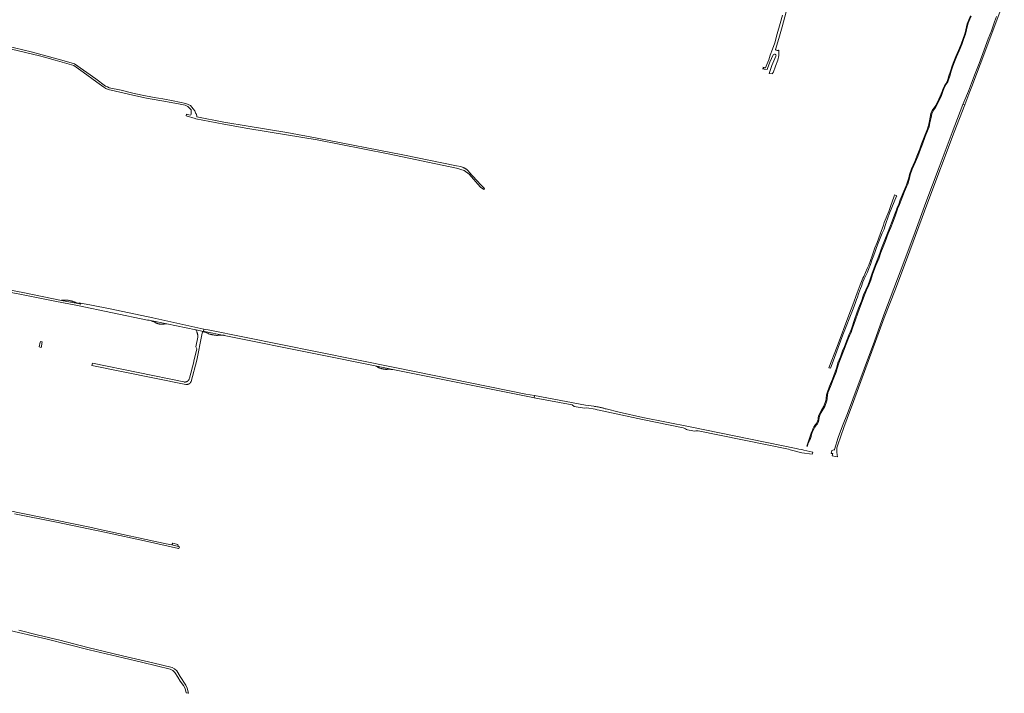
# Model space of a CAD drawing. Extents: x 152825 to 164088, y 457113 to 463005.
# Tile 52 of 256: x 157601 to 158921, y 458194 to 459096. Entities that reach past the tile are written whole.
import ezdxf

# ---------------------------------------------------------------- set-up
doc = ezdxf.new("R2010")
doc.units = 0
doc.header["$LTSCALE"] = 0.5
for name, color, linetype, lineweight in [('B-PV-VH-GESLOTENVERHARDING_ASFALT-GV', 251, 'CONTINUOUS', 18), ('B-PV-VH-HALFVERHARDING_PUIN-GV', 251, 'CONTINUOUS', 18), ('B-PV-VH-ONVERHARD-GV', 251, 'CONTINUOUS', 18), ('B-PV-VH-ONVERHARD_ZAND-GV', 251, 'CONTINUOUS', 18), ('B-PV-VH-OPENVERHARDING_BETONELEMENT-GV', 251, 'CONTINUOUS', 18), ('B-PV-VH-OPENVERHARDING_BETONSTRAATSTEEN-GV', 251, 'CONTINUOUS', 18)]:
    doc.layers.add(name, color=color, linetype=linetype, lineweight=lineweight)

msp = doc.modelspace()

# ---------------------------------------------------------------- linework, layer by layer
at = {"layer": 'B-PV-VH-GESLOTENVERHARDING_ASFALT-GV', "flags": 128}
for points in [[(158910.261, 459100.648), (158907.809, 459093.573), (158903.415, 459081.383), (158899.191, 459070.982), (158893.898, 459056.102), (158886.9, 459037.649), (158881.727, 459024.422), (158876.775, 459011.437), (158872.601, 459000.591), (158866.598, 458986.044), (158865.414, 458983.007), (158867.67, 458982.282), (158874.442, 459000), (158877.136, 459007.048), (158894.661, 459052.918), (158920.787, 459122.316)], [(157541.041, 458740.294), (157605.843, 458727.854), (157648.531, 458719.243), (157678.618, 458713.331), (157772.666, 458694.052), (157774.585, 458693.711), (157776.478, 458693.247), (157798.268, 458688.761), (157837.317, 458680.908), (157847.454, 458678.869), (157848.06, 458681.839), (157779.829, 458696.834), (157722.603, 458708.989), (157697.335, 458713.781), (157680.664, 458717.101), (157683.249, 458715.452), (157679.24, 458716.27), (157657.453, 458720.403), (157607.536, 458730.405), (157519.099, 458747.34)], [(158649.254, 458516.157), (158663.262, 458514.254), (158664.211, 458517.153), (158651.921, 458519.753), (158650.701, 458520.011), (158648.791, 458520.416), (158645.49, 458521.114), (158641.638, 458521.929), (158500, 458550.709), (158436.418, 458563.628), (158404.854, 458570.611), (158387.118, 458574.915), (158387.024, 458574.942), (158386.075, 458575.215), (158385.123, 458575.48), (158384.169, 458575.738), (158383.214, 458575.987), (158382.256, 458576.229), (158381.296, 458576.463), (158380.335, 458576.69), (158379.372, 458576.908), (158378.406, 458577.119), (158377.44, 458577.322), (158376.471, 458577.517), (158375.501, 458577.704), (158374.53, 458577.883), (158373.557, 458578.055), (158372.583, 458578.218), (158371.608, 458578.374), (158370.631, 458578.522), (158359.684, 458580.025), (158291.139, 458592.764), (158290.625, 458589.998), (158341.634, 458580.274), (158344.335, 458578.378), (158358.088, 458575.756), (158361.117, 458576.56), (158372.578, 458574.375), (158375.292, 458573.791), (158377.963, 458573.037), (158400.799, 458568.499), (158435.759, 458560.852), (158490.352, 458549.719)], [(158496.213, 458546.987), (158503.581, 458545.485)], [(158510.445, 458545.622), (158631.672, 458520.902), (158633.601, 458520.171), (158649.254, 458516.157)]]:
    msp.add_lwpolyline(points, dxfattribs=at)
for points in [[(158867.67, 458982.282), (158865.414, 458983.007), (158850.78, 458945.488), (158833.569, 458899.038), (158815.773, 458851.365), (158801.193, 458812.013), (158786.028, 458771.677), (158759.299, 458700.854), (158746.642, 458665.783), (158732.817, 458628.44), (158717.913, 458588.084), (158710.709, 458568.713), (158703.952, 458552.07), (158698.04, 458536.673), (158693.025, 458520.495), (158692.526, 458519.817), (158692.285, 458520.187), (158689.844, 458519.251), (158688.723, 458515.286), (158690.964, 458515.193), (158690.176, 458512.054), (158694.705, 458511.297), (158697.349, 458510.855), (158697.261, 458511.356), (158697.003, 458512.831), (158696.509, 458517.363), (158696.407, 458518.296), (158696.328, 458518.703), (158696.264, 458519.113), (158696.217, 458519.525), (158696.185, 458519.938), (158696.169, 458520.353), (158696.169, 458520.767), (158696.186, 458521.182), (158696.218, 458521.595), (158696.266, 458522.007), (158696.33, 458522.417), (158696.409, 458522.824), (158697.607, 458526.861), (158705.568, 458549.885), (158710.145, 458561.881), (158718.63, 458584.728), (158759.912, 458696.744), (158774.819, 458735.579), (158794.07, 458786.831), (158818.426, 458851.726), (158853.728, 458945.808)], [(157849.899, 458681.464), (157848.06, 458681.839), (157847.454, 458678.869), (157848.739, 458678.611), (157875.323, 458673.478), (158000, 458648.321), (158077.534, 458632.677), (158101.19, 458627.71), (158103.458, 458627.394), (158105.708, 458626.966), (158284.455, 458591.174), (158290.625, 458589.998), (158291.139, 458592.764), (158279.617, 458594.906), (158106.432, 458629.762), (158000, 458651.209), (157853.647, 458680.7)]]:
    msp.add_lwpolyline(points, close=True, dxfattribs=at)
at = {"layer": 'B-PV-VH-GESLOTENVERHARDING_ASFALT-GV'}
for points in [[(158490.352, 458549.719, -0.05064967), (158493.432, 458548.337)], [(158493.432, 458548.337, 0.07393281), (158496.213, 458546.987)], [(158503.581, 458545.485, 0.08341639), (158507.189, 458545.354)], [(158507.189, 458545.354, -0.08047775), (158510.445, 458545.622)]]:
    msp.add_lwpolyline(points, format="xyb", dxfattribs=at)
at = {"layer": 'B-PV-VH-HALFVERHARDING_PUIN-GV', "flags": 128}
msp.add_lwpolyline([(157798.268, 458688.761), (157776.478, 458693.247), (157779.394, 458692.266), (157782.194, 458690.992), (157782.276, 458690.944), (157782.618, 458690.751), (157782.965, 458690.565), (157783.315, 458690.385), (157783.669, 458690.213), (157784.026, 458690.048), (157784.387, 458689.89), (157784.751, 458689.74), (157785.117, 458689.597), (157785.487, 458689.461), (157785.859, 458689.333), (157786.234, 458689.213), (157786.611, 458689.1), (157786.99, 458688.995), (157787.371, 458688.898), (157787.754, 458688.809), (157788.139, 458688.727), (157788.526, 458688.653), (157788.914, 458688.587), (157789.303, 458688.529), (157789.693, 458688.479), (157790.085, 458688.437), (157790.477, 458688.402), (157790.869, 458688.376), (157791.262, 458688.358), (157791.656, 458688.348), (157792.049, 458688.345), (157792.443, 458688.351), (157792.836, 458688.365), (157793.229, 458688.387), (157793.622, 458688.416), (157794.013, 458688.454), (157794.404, 458688.499), (157794.794, 458688.553)], close=True, dxfattribs=at)
at = {"layer": 'B-PV-VH-ONVERHARD-GV', "flags": 128}
msp.add_lwpolyline([(157627.539, 458657.891), (157630.168, 458657.362), (157630.388, 458658.568), (157631.127, 458662.627), (157631.501, 458664.687), (157631.103, 458664.785), (157629.084, 458665.158), (157628.921, 458664.39)], close=True, dxfattribs=at)
at = {"layer": 'B-PV-VH-ONVERHARD_ZAND-GV', "flags": 128}
for points in [[(158623.539, 459102.376), (158620.31, 459091.304), (158616.447, 459077.674), (158613.112, 459065.55), (158610.33, 459056.864), (158607.097, 459049.011), (158605.152, 459042.799), (158602.576, 459036.583), (158600.582, 459032.115), (158597.329, 459032.955)], [(158616.277, 459055.282), (158615.455, 459055.428), (158614.995, 459055.596), (158614.71, 459055.831), (158614.334, 459056.571), (158618.508, 459071.001), (158622.967, 459087.03), (158628.291, 459107.073)], [(158875.31, 459101.411), (158872.222, 459094.217), (158871.255, 459091.995), (158870.519, 459088.91), (158869.246, 459082.87), (158867.682, 459077.516), (158865.807, 459071.361), (158862.788, 459063.56), (158859.185, 459055.049), (158855.911, 459046.974), (158853.295, 459040.518), (158850.918, 459034.676), (158848.616, 459027.607), (158846.638, 459021.06), (158845.22, 459016.17), (158844.12, 459013.769), (158842.209, 459010.658), (158840.759, 459007.94), (158839, 459004.198), (158837.288, 459000), (158834.926, 458994.104), (158833.036, 458989.797), (158828.998, 458981.405), (158826.982, 458978.394), (158825.093, 458976.03), (158824.238, 458974.707), (158822.541, 458970.514), (158821.459, 458965.673), (158819.946, 458958.611), (158818.753, 458953.369), (158817.718, 458950.008), (158815.892, 458945.641), (158814.586, 458942.557), (158813.207, 458939.146), (158809.995, 458929.967), (158807.571, 458923.496), (158803.567, 458913.428), (158800.737, 458906.521), (158796.396, 458896.451), (158793.677, 458888.834), (158792.672, 458884.618), (158790.295, 458876.569), (158788.748, 458872.749), (158786.078, 458866.638), (158781.359, 458855.043), (158778.794, 458848.012), (158777.191, 458844.759), (158776.139, 458841.803), (158773.733, 458834.786), (158770.679, 458826.67), (158767.435, 458818.385), (158764.047, 458810.534), (158759.844, 458799.32), (158756.253, 458790.151), (158754.397, 458785.102), (158751.456, 458776.294), (158747.532, 458767.337), (158743.127, 458755.53), (158740.573, 458747.602), (158738.271, 458741.286), (158735.129, 458734.563), (158732.223, 458727.835), (158729.288, 458719.22), (158725.378, 458709.837), (158722.836, 458702.272), (158720.508, 458695.926), (158715.964, 458682.277), (158714.352, 458677.855), (158712.342, 458673.538), (158709.995, 458667.818), (158707.801, 458662.169), (158706.466, 458658.365), (158704.114, 458652.857), (158701.154, 458644.685), (158697.907, 458636.62), (158695.765, 458629.54), (158694.137, 458624.687), (158690.413, 458614.637), (158686.579, 458605.312), (158683.362, 458596.671), (158682.582, 458593.578), (158682.168, 458588.867), (158681.643, 458586.073), (158678.976, 458578.819), (158675.794, 458573.119), (158673.057, 458568.337), (158671.744, 458565.2), (158671.324, 458562.94), (158671.202, 458560.659), (158670.547, 458558.504), (158669.169, 458555.58)], [(158670.253, 458555.065), (158671.67, 458558.071), (158672.392, 458560.449), (158672.518, 458562.797), (158672.9, 458564.855), (158674.135, 458567.805), (158676.839, 458572.528), (158680.07, 458578.316), (158682.804, 458585.753), (158683.358, 458588.703), (158683.769, 458593.378), (158684.51, 458596.314), (158687.697, 458604.875), (158691.53, 458614.201), (158695.275, 458624.305), (158696.909, 458629.175), (158699.04, 458636.222), (158702.275, 458644.256), (158705.231, 458652.416), (158707.585, 458657.93), (158708.927, 458661.753), (158711.11, 458667.372), (158713.441, 458673.056), (158715.462, 458677.396), (158717.097, 458681.882), (158721.641, 458695.53), (158723.969, 458701.874), (158726.503, 458709.414), (158730.411, 458718.795), (158733.343, 458727.403), (158736.223, 458734.071), (158739.38, 458740.826), (158741.708, 458747.213), (158744.261, 458755.136), (158748.645, 458766.886), (158752.577, 458775.862), (158755.529, 458784.705), (158757.375, 458789.725), (158760.965, 458798.891), (158765.161, 458810.086), (158768.545, 458817.929), (158771.799, 458826.24), (158774.862, 458834.38), (158777.271, 458841.407), (158778.299, 458844.291), (158779.899, 458847.541), (158782.478, 458854.611), (158787.184, 458866.171), (158789.854, 458872.284), (158791.429, 458876.173), (158793.832, 458884.308), (158794.83, 458888.492), (158797.513, 458896.011), (158801.843, 458906.056), (158804.679, 458912.979), (158808.69, 458923.064), (158811.124, 458929.559), (158814.33, 458938.722), (158815.695, 458942.098), (158816.998, 458945.176), (158818.847, 458949.599), (158819.914, 458953.059), (158821.118, 458958.352), (158822.632, 458965.417), (158823.69, 458970.155), (158825.308, 458974.151), (158826.068, 458975.328), (158827.951, 458977.684), (158830.042, 458980.808), (158834.126, 458989.295), (158836.04, 458993.655), (158838.368, 459000), (158839.916, 459003.797), (158841.653, 459007.491), (158843.077, 459010.161), (158845.004, 459013.297), (158846.159, 459015.821), (158847.597, 459020.776), (158849.571, 459027.308), (158851.858, 459034.332), (158854.222, 459040.142), (158856.838, 459046.599), (158860.108, 459054.666), (158863.715, 459063.184), (158866.753, 459071.034), (158868.64, 459077.23), (158870.216, 459082.626), (158871.495, 459088.691), (158872.207, 459091.677), (158873.14, 459093.82), (158876.231, 459101.021)], [(158596.698, 459030.706), (158598.887, 459030.266), (158600.206, 459030.108), (158600.363, 459030.155), (158603.058, 459029.556), (158603.4, 459030.842), (158606.757, 459039.698), (158610.961, 459049.489), (158611.701, 459049.902), (158612.776, 459050.058), (158613.456, 459050.088), (158613.819, 459050.02), (158613.911, 459050.003), (158614.148, 459049.912), (158614.375, 459049.66), (158614.694, 459049.312), (158614.938, 459048.661), (158614.761, 459047.472), (158609.386, 459035.039), (158605.781, 459024.51), (158605.758, 459024.43), (158610.306, 459023.662), (158610.16, 459024.039), (158610.176, 459024.642), (158610.302, 459024.95), (158610.652, 459025.305), (158611.171, 459025.438), (158614.25, 459033.944), (158617.21, 459042.376), (158618.576, 459048.364), (158618.815, 459049.727), (158618.72, 459055.709), (158618.522, 459055.519), (158618.304, 459055.381), (158618.06, 459055.273), (158617.721, 459055.183), (158617.288, 459055.124), (158616.868, 459055.177), (158616.277, 459055.282)], [(158660.677, 458538.481), (158659.832, 458535.531)], [(158661.049, 458535.481), (158661.761, 458537.966)], [(158656.144, 458524.987), (158656.837, 458524.853)]]:
    msp.add_lwpolyline(points, dxfattribs=at)
at = {"layer": 'B-PV-VH-ONVERHARD_ZAND-GV'}
for points in [[(158597.329, 459032.955, -0.88592057), (158596.698, 459030.706)], [(158664.786, 458549.233, 0.02170005), (158660.677, 458538.481)], [(158661.761, 458537.966, -0.06355357), (158665.87, 458548.718)], [(158669.169, 458555.58, 0.06526857), (158664.786, 458549.233)], [(158665.87, 458548.718, -0.06526857), (158670.253, 458555.065)], [(158659.832, 458535.531, 0.04173285), (158656.144, 458524.987)], [(158656.837, 458524.853, -0.04593578), (158661.049, 458535.481)]]:
    msp.add_lwpolyline(points, format="xyb", dxfattribs=at)
at = {"layer": 'B-PV-VH-ONVERHARD_ZAND-GV', "flags": 128}
for points in [[(158776.65, 458860.638), (158773.812, 458861.884), (158773.116, 458859.845), (158768.396, 458846.02), (158765.85, 458839.374), (158759.984, 458824.701), (158758.686, 458821.218), (158754.222, 458809.245), (158750.536, 458797.977), (158747.404, 458790.933), (158743.812, 458780.156), (158739.106, 458767.555), (158736.937, 458762.874), (158732.362, 458752.285), (158731.357, 458750), (158727.4, 458741.006), (158723.61, 458730.522), (158717.953, 458714.281), (158712.578, 458700.489), (158697.014, 458658.663), (158685.769, 458629.948), (158687.684, 458629.38), (158690.137, 458635.534), (158704.394, 458674.077), (158718.239, 458709.133), (158721.233, 458717.661), (158721.596, 458718.68), (158722.898, 458721.488), (158724.001, 458724.589), (158725.339, 458728.918), (158726.83, 458732.71), (158728.273, 458736.254), (158729.423, 458739.602), (158731.243, 458745.112), (158733.025, 458749.102), (158733.441, 458750), (158735.195, 458753.782), (158737.317, 458758.217), (158739.289, 458763.189), (158741.307, 458768.408), (158743.419, 458774.119), (158745.097, 458778.892), (158747.21, 458784.602), (158749.228, 458789.821), (158750.953, 458794.84), (158753.746, 458801.439), (158757.008, 458810.496), (158759.564, 458815.867), (158761.29, 458820.886), (158762.288, 458824.77), (158766.994, 458837.373), (158776.426, 458860.026)], [(157813.332, 458393.157), (157806.718, 458395.274), (157804.998, 458392.76), (157814.306, 458390.666), (157814.323, 458390.733), (157813.794, 458390.9)]]:
    msp.add_lwpolyline(points, close=True, dxfattribs=at)
at = {"layer": 'B-PV-VH-OPENVERHARDING_BETONELEMENT-GV', "flags": 128}
msp.add_lwpolyline([(157590.191, 459057.011), (157627.803, 459047.937), (157634.657, 459046.244), (157648.661, 459042.207), (157673.795, 459034.972), (157686.256, 459026.156), (157704.505, 459012.927), (157714.201, 459005.918), (157716.728, 459004.208), (157719.751, 459002.858), (157739.711, 458998.337), (157752.841, 458995.21), (157771.162, 458991.409), (157799.143, 458986.467), (157816.516, 458983.084), (157823.028, 458981.791), (157826.492, 458979.997), (157829.038, 458978.078), (157830.919, 458975.547), (157831.092, 458973.547), (157831.277, 458971.775), (157831.07, 458969.881), (157830.61, 458968.876), (157829.797, 458968.371), (157824.894, 458969.76), (157824.243, 458967.461), (157836.484, 458963.994), (157837.36, 458963.379), (157875.034, 458956.308), (157907.056, 458950.653), (157958.782, 458942.33), (158000, 458935.264), (158095.148, 458916.797), (158186.429, 458897.615), (158197.145, 458894.44), (158203.759, 458889.545), (158218.576, 458872.479), (158219.011, 458872.143), (158223.206, 458868.907), (158224.269, 458870.404), (158219.126, 458875.125), (158203.291, 458892.709), (158203.274, 458892.732), (158202.965, 458893.131), (158202.644, 458893.52), (158202.312, 458893.899), (158201.967, 458894.267), (158201.61, 458894.624), (158201.243, 458894.97), (158200.865, 458895.304), (158200.476, 458895.625), (158200.077, 458895.935), (158199.669, 458896.231), (158199.252, 458896.514), (158198.826, 458896.784), (158198.391, 458897.041), (158197.949, 458897.283), (158197.499, 458897.512), (158197.042, 458897.726), (158196.579, 458897.925), (158196.109, 458898.11), (158195.634, 458898.28), (158192.504, 458899.503), (158186.807, 458900.774), (158114.573, 458915.274), (158000.06, 458937.464), (157959.303, 458945.284), (157907.54, 458953.613), (157874.945, 458959.025), (157838.565, 458966.198), (157838.413, 458970.299), (157837.23, 458970.372), (157835.806, 458974.134), (157833.915, 458977.014), (157830.057, 458981.326), (157823.773, 458984.142), (157806.837, 458987.555), (157793.108, 458990.21), (157781.499, 458992.333), (157765.185, 458995.405), (157752.978, 458998.185), (157737.053, 459001.813), (157721.284, 459005.303), (157718.806, 459006.316), (157716.404, 459007.554), (157703.353, 459017.041), (157674.604, 459037.458), (157660.676, 459041.492), (157616.433, 459053.423), (157582.981, 459061.216)], dxfattribs=at)
at = {"layer": 'B-PV-VH-OPENVERHARDING_BETONSTRAATSTEEN-GV', "flags": 128}
for points in [[(157662.561, 458720.79), (157662.095, 458720.794), (157661.628, 458720.791), (157661.162, 458720.78), (157660.696, 458720.761), (157660.23, 458720.734), (157659.765, 458720.698), (157659.301, 458720.655), (157658.837, 458720.604), (157658.375, 458720.545), (157657.913, 458720.478), (157657.453, 458720.403), (157679.24, 458716.27), (157679.019, 458716.375), (157678.441, 458716.644), (157677.859, 458716.905), (157677.275, 458717.159), (157676.687, 458717.406), (157676.096, 458717.646), (157675.502, 458717.878), (157674.905, 458718.102), (157674.305, 458718.319), (157673.703, 458718.528), (157673.098, 458718.73), (157672.49, 458718.925), (157671.881, 458719.111), (157671.269, 458719.29), (157670.655, 458719.462), (157670.038, 458719.625), (157669.42, 458719.781), (157668.799, 458719.929), (157668.177, 458720.069), (157667.554, 458720.202), (157666.928, 458720.326), (157666.301, 458720.443), (157665.673, 458720.552), (157665.351, 458720.593), (157664.888, 458720.646), (157664.423, 458720.691), (157663.958, 458720.727), (157663.493, 458720.756), (157663.027, 458720.777)], [(157837.317, 458680.908), (157837.779, 458680.24), (157838.464, 458678.804), (157838.691, 458678.011), (157838.772, 458677.827), (157838.96, 458677.373), (157839.133, 458676.912), (157839.291, 458676.447), (157839.435, 458675.976), (157839.563, 458675.501), (157839.677, 458675.021), (157839.775, 458674.539), (157839.858, 458674.053), (157839.926, 458673.565), (157839.978, 458673.074), (157840.014, 458672.583), (157840.035, 458672.09), (157840.041, 458671.597), (157840.031, 458671.104), (157837.272, 458657.923), (157838.595, 458655.277), (157835.023, 458640.857), (157834.805, 458639.188), (157834.626, 458637.815), (157828.797, 458616.15), (157828.54, 458615.193), (157828.457, 458615.21), (157828.415, 458615.077), (157828.309, 458614.784), (157828.188, 458614.496), (157828.052, 458614.216), (157827.903, 458613.942), (157827.739, 458613.677), (157827.562, 458613.42), (157827.372, 458613.173), (157827.17, 458612.936), (157826.955, 458612.71), (157826.729, 458612.495), (157826.493, 458612.291), (157826.247, 458612.1), (157825.991, 458611.922), (157825.726, 458611.758), (157825.453, 458611.607), (157825.173, 458611.47), (157824.886, 458611.348), (157824.593, 458611.241), (157824.295, 458611.149), (157823.993, 458611.072), (157823.687, 458611.011), (157823.379, 458610.966), (157823.069, 458610.937), (157822.757, 458610.923), (157822.445, 458610.926), (157822.134, 458610.944), (157821.824, 458610.978), (157821.516, 458611.029), (157821.212, 458611.095), (157698.747, 458636.194), (157698.078, 458633.215), (157823.709, 458607.689), (157825.918, 458607.76), (157826.068, 458607.775), (157826.371, 458607.817), (157826.671, 458607.875), (157826.968, 458607.949), (157827.261, 458608.038), (157827.549, 458608.142), (157827.83, 458608.261), (157828.106, 458608.395), (157828.374, 458608.542), (157828.634, 458608.704), (157828.885, 458608.879), (157829.126, 458609.067), (157829.358, 458609.267), (157829.578, 458609.479), (157829.788, 458609.702), (157829.985, 458609.936), (157830.17, 458610.18), (157830.341, 458610.433), (157830.5, 458610.695), (157830.644, 458610.965), (157830.774, 458611.242), (157830.89, 458611.525), (157830.99, 458611.814), (157838.682, 458640.385), (157845.253, 458674.389), (157845.833, 458676.598), (157846.384, 458677.645), (157846.781, 458678.096), (157847.163, 458678.531), (157847.454, 458678.869)], [(157852.087, 458676.85), (157852.936, 458676.6), (157853.325, 458676.2), (157853.629, 458675.83), (157853.693, 458675.809), (157854.295, 458675.613), (157854.9, 458675.425), (157855.506, 458675.245), (157856.116, 458675.072), (157856.727, 458674.907), (157856.887, 458674.866), (157857.34, 458674.75), (157857.956, 458674.601), (157858.573, 458674.459), (157859.192, 458674.325), (157859.812, 458674.199), (157860.434, 458674.081), (157861.058, 458673.971), (157861.683, 458673.869), (157862.309, 458673.774), (157862.936, 458673.688), (157863.564, 458673.609), (157864.194, 458673.538), (157864.824, 458673.476), (157865.455, 458673.421), (157866.086, 458673.374), (157866.563, 458673.452), (157867.042, 458673.522), (157867.522, 458673.584), (157868.002, 458673.638), (157868.484, 458673.684), (157868.966, 458673.722), (157869.449, 458673.752), (157869.932, 458673.774), (157870.416, 458673.788), (157870.899, 458673.795), (157871.383, 458673.793), (157871.867, 458673.783), (157872.35, 458673.765), (157872.833, 458673.739), (157873.315, 458673.705), (157873.797, 458673.664), (157874.278, 458673.614), (157874.759, 458673.556), (157875.238, 458673.49), (157875.323, 458673.478), (157848.739, 458678.611), (157847.454, 458678.869), (157847.163, 458678.531), (157846.781, 458678.096), (157847.585, 458678.134), (157851.584, 458676.993)], [(158101.19, 458627.71), (158077.534, 458632.677), (158081.183, 458630.667), (158081.52, 458630.526), (158082.02, 458630.324), (158082.522, 458630.129), (158083.027, 458629.942), (158083.535, 458629.762), (158084.046, 458629.59), (158084.559, 458629.426), (158085.074, 458629.269), (158085.592, 458629.12), (158086.112, 458628.979), (158086.633, 458628.845), (158087.157, 458628.719), (158087.683, 458628.601), (158088.21, 458628.49), (158088.739, 458628.388), (158089.27, 458628.293), (158089.801, 458628.207), (158090.334, 458628.128), (158090.868, 458628.057), (158091.403, 458627.994), (158091.939, 458627.939), (158092.476, 458627.892), (158093.085, 458627.932), (158093.696, 458627.965), (158094.306, 458627.989), (158094.916, 458628.006), (158095.527, 458628.014), (158096.138, 458628.014), (158096.749, 458628.007), (158097.359, 458627.991), (158097.97, 458627.968), (158098.58, 458627.936), (158099.19, 458627.896), (158099.799, 458627.849), (158100.407, 458627.793), (158101.014, 458627.73)]]:
    msp.add_lwpolyline(points, close=True, dxfattribs=at)
for points in [[(157594.368, 458434.583), (157650.537, 458423.025), (157714.775, 458409.894), (157772.41, 458397.179), (157813.939, 458388.043), (157814.672, 458387.807), (157815.482, 458390.367), (157814.323, 458390.733), (157814.306, 458390.666), (157804.998, 458392.76), (157797.505, 458394.383), (157706.914, 458414.006), (157695.063, 458416.573), (157583.674, 458439.459)], [(157580.602, 458279.813), (157638.188, 458266.231), (157694.427, 458252.163), (157739.936, 458241.517), (157766.358, 458235.076), (157803.078, 458226.136), (157806.525, 458224.394), (157809.293, 458221.721), (157813.03, 458215.392), (157816.409, 458210.056), (157820.833, 458204.44), (157822.797, 458201.249), (157823.649, 458198.655), (157824.478, 458194.357), (157826.907, 458193.907), (157827.542, 458194.266), (157825.925, 458200.742), (157824.107, 458204.823), (157816.34, 458216.498), (157811.85, 458224.07), (157808.731, 458226.699), (157805.645, 458228.363), (157779.717, 458234.772), (157739.219, 458244.254), (157692.778, 458255.493), (157654.956, 458264.909), (157626.541, 458271.96), (157600.028, 458278.716)]]:
    msp.add_lwpolyline(points, dxfattribs=at)

doc.saveas('drawing.dxf')
